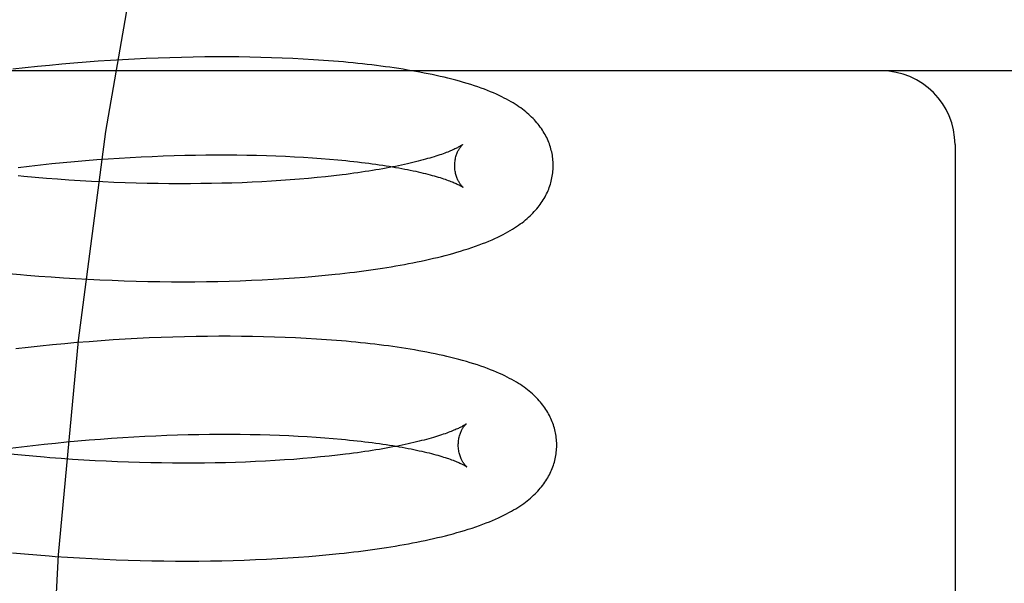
# Model space of a CAD drawing. Header units: inches. Extents: x 0 to 184, y 0 to 119.
# Tile 83 of 113: x 110.35 to 110.55, y 39.832 to 39.946. Entities that reach past the tile are written whole.
import ezdxf

# ---------------------------------------------------------------- set-up
doc = ezdxf.new("R2010")
doc.units = ezdxf.units.IN
doc.header["$LTSCALE"] = 10.121375
doc.header["$MEASUREMENT"] = 0
doc.linetypes.add('HIDDEN', pattern=[0.2, 0.1, -0.1])
doc.layers.add('DEFAULT_2', color=8, linetype='HIDDEN')

msp = doc.modelspace()

# ---------------------------------------------------------------- linework, layer by layer
at = {"layer": 'DEFAULT_2', "color": 8, "linetype": 'HIDDEN'}
for p, q in [((110.36099, 39.93753), (110.35852, 39.93731)), ((110.36346, 39.93772), (110.36099, 39.93753)), ((110.36593, 39.93791), (110.36346, 39.93772)), ((110.36838, 39.93807), (110.36593, 39.93791)), ((110.37082, 39.93822), (110.36838, 39.93807)), ((110.37326, 39.93835), (110.37082, 39.93822)), ((110.37568, 39.93847), (110.37326, 39.93835)), ((110.37809, 39.93856), (110.37568, 39.93847)), ((110.38048, 39.93865), (110.37809, 39.93856)), ((110.38286, 39.93871), (110.38048, 39.93865)), ((110.38521, 39.93876), (110.38286, 39.93871)), ((110.38755, 39.93879), (110.38521, 39.93876)), ((110.38987, 39.93881), (110.38755, 39.93879)), ((110.39217, 39.93881), (110.38987, 39.93881)), ((110.39445, 39.93879), (110.39217, 39.93881)), ((110.3967, 39.93876), (110.39445, 39.93879)), ((110.39893, 39.93871), (110.3967, 39.93876)), ((110.40113, 39.93865), (110.39893, 39.93871)), ((110.4033, 39.93857), (110.40113, 39.93865)), ((110.40545, 39.93848), (110.4033, 39.93857)), ((110.40756, 39.93837), (110.40545, 39.93848)), ((110.40965, 39.93824), (110.40756, 39.93837)), ((110.41171, 39.9381), (110.40965, 39.93824)), ((110.72498, 39.93597), (110.16498, 39.93597)), ((110.35107, 39.93656), (110.34858, 39.93628)), ((110.35355, 39.93683), (110.35107, 39.93656)), ((110.35604, 39.93708), (110.35355, 39.93683)), ((110.35852, 39.93731), (110.35604, 39.93708)), ((110.53998, 39.92097), (110.53998, 39.76347)), ((110.35878, 39.91734), (110.36107, 39.91755)), ((110.36107, 39.91755), (110.36335, 39.91774)), ((110.36335, 39.91774), (110.36563, 39.91792)), ((110.36563, 39.91792), (110.36791, 39.91809)), ((110.36791, 39.91809), (110.37017, 39.91824)), ((110.37017, 39.91824), (110.37243, 39.91837)), ((110.37243, 39.91837), (110.37467, 39.91849)), ((110.37467, 39.91849), (110.3769, 39.91859)), ((110.3769, 39.91859), (110.37911, 39.91868)), ((110.37911, 39.91868), (110.38131, 39.91875)), ((110.38131, 39.91875), (110.38349, 39.91881)), ((110.38349, 39.91881), (110.38565, 39.91886)), ((110.38565, 39.91886), (110.38779, 39.91888)), ((110.38779, 39.91888), (110.3899, 39.9189)), ((110.3899, 39.9189), (110.39199, 39.9189)), ((110.39199, 39.9189), (110.39405, 39.91889)), ((110.39405, 39.91889), (110.39609, 39.91886)), ((110.39609, 39.91886), (110.3981, 39.91882)), ((110.3981, 39.91882), (110.40008, 39.91876)), ((110.40008, 39.91876), (110.40202, 39.9187)), ((110.40202, 39.9187), (110.40393, 39.91862)), ((110.40393, 39.91862), (110.40581, 39.91852)), ((110.40581, 39.91852), (110.40765, 39.91842)), ((110.40765, 39.91842), (110.40945, 39.9183)), ((110.40945, 39.9183), (110.41121, 39.91817)), ((110.41121, 39.91817), (110.41293, 39.91803)), ((110.34962, 39.91635), (110.35191, 39.91662)), ((110.35191, 39.91662), (110.3542, 39.91687)), ((110.3542, 39.91687), (110.35649, 39.91711)), ((110.35649, 39.91711), (110.35878, 39.91734)), ((110.35538, 39.91412), (110.35308, 39.91431)), ((110.35767, 39.91394), (110.35538, 39.91412)), ((110.35997, 39.91378), (110.35767, 39.91394)), ((110.36226, 39.91364), (110.35997, 39.91378)), ((110.36455, 39.91351), (110.36226, 39.91364)), ((110.36683, 39.9134), (110.36455, 39.91351)), ((110.40111, 39.91354), (110.39916, 39.91343)), ((110.40304, 39.91366), (110.40111, 39.91354)), ((110.40493, 39.9138), (110.40304, 39.91366)), ((110.40679, 39.91394), (110.40493, 39.9138)), ((110.4086, 39.9141), (110.40679, 39.91394)), ((110.41038, 39.91427), (110.4086, 39.9141)), ((110.41212, 39.91445), (110.41038, 39.91427)), ((110.41381, 39.91463), (110.41212, 39.91445)), ((110.41546, 39.91483), (110.41381, 39.91463)), ((110.3691, 39.9133), (110.36683, 39.9134)), ((110.37136, 39.91321), (110.3691, 39.9133)), ((110.37361, 39.91314), (110.37136, 39.91321)), ((110.37585, 39.91309), (110.37361, 39.91314)), ((110.37807, 39.91305), (110.37585, 39.91309)), ((110.38028, 39.91303), (110.37807, 39.91305)), ((110.38247, 39.91301), (110.38028, 39.91303)), ((110.38464, 39.91302), (110.38247, 39.91301)), ((110.38679, 39.91304), (110.38464, 39.91302)), ((110.38892, 39.91307), (110.38679, 39.91304)), ((110.39102, 39.91311), (110.38892, 39.91307)), ((110.39309, 39.91317), (110.39102, 39.91311)), ((110.39514, 39.91324), (110.39309, 39.91317)), ((110.39717, 39.91333), (110.39514, 39.91324)), ((110.39916, 39.91343), (110.39717, 39.91333)), ((110.34767, 39.89481), (110.35015, 39.89458)), ((110.35388, 39.89426), (110.35637, 39.89407)), ((110.35637, 39.89407), (110.35885, 39.8939)), ((110.35885, 39.8939), (110.36133, 39.89375)), ((110.36133, 39.89375), (110.3638, 39.89361)), ((110.3638, 39.89361), (110.36626, 39.89349)), ((110.36626, 39.89349), (110.36872, 39.89339)), ((110.39703, 39.8934), (110.39925, 39.8935)), ((110.39925, 39.8935), (110.40145, 39.89362)), ((110.40145, 39.89362), (110.40362, 39.89375)), ((110.40362, 39.89375), (110.40576, 39.89389)), ((110.40576, 39.89389), (110.40788, 39.89406)), ((110.40788, 39.89406), (110.40996, 39.89423)), ((110.40996, 39.89423), (110.41201, 39.89442)), ((110.41201, 39.89442), (110.41404, 39.89463)), ((110.36872, 39.89339), (110.37116, 39.8933)), ((110.37116, 39.8933), (110.3736, 39.89323)), ((110.3736, 39.89323), (110.37602, 39.89317)), ((110.37602, 39.89317), (110.37843, 39.89313)), ((110.37843, 39.89313), (110.38082, 39.89311)), ((110.38082, 39.89311), (110.38319, 39.89311)), ((110.38319, 39.89311), (110.38555, 39.89311)), ((110.38555, 39.89311), (110.38789, 39.89314)), ((110.38789, 39.89314), (110.39021, 39.89318)), ((110.39021, 39.89318), (110.3925, 39.89324)), ((110.3925, 39.89324), (110.39478, 39.89331)), ((110.39478, 39.89331), (110.39703, 39.8934)), ((110.37384, 39.88155), (110.37141, 39.88142)), ((110.37626, 39.88167), (110.37384, 39.88155)), ((110.37867, 39.88177), (110.37626, 39.88167)), ((110.38106, 39.88185), (110.37867, 39.88177)), ((110.38343, 39.88192), (110.38106, 39.88185)), ((110.38579, 39.88197), (110.38343, 39.88192)), ((110.38813, 39.882), (110.38579, 39.88197)), ((110.39045, 39.88202), (110.38813, 39.882)), ((110.39275, 39.88202), (110.39045, 39.88202)), ((110.39502, 39.882), (110.39275, 39.88202)), ((110.39728, 39.88197), (110.39502, 39.882)), ((110.3995, 39.88193), (110.39728, 39.88197)), ((110.4017, 39.88186), (110.3995, 39.88193)), ((110.40388, 39.88179), (110.4017, 39.88186)), ((110.40602, 39.88169), (110.40388, 39.88179)), ((110.40814, 39.88158), (110.40602, 39.88169)), ((110.41023, 39.88146), (110.40814, 39.88158)), ((110.41229, 39.88132), (110.41023, 39.88146)), ((110.35166, 39.87975), (110.34918, 39.87947)), ((110.35414, 39.88002), (110.35166, 39.87975)), ((110.35663, 39.88027), (110.35414, 39.88002)), ((110.3591, 39.88051), (110.35663, 39.88027)), ((110.36158, 39.88072), (110.3591, 39.88051)), ((110.36405, 39.88092), (110.36158, 39.88072)), ((110.36651, 39.88111), (110.36405, 39.88092)), ((110.36896, 39.88127), (110.36651, 39.88111)), ((110.37141, 39.88142), (110.36896, 39.88127)), ((110.37089, 39.86144), (110.37314, 39.86158)), ((110.37314, 39.86158), (110.37539, 39.8617)), ((110.37539, 39.8617), (110.37761, 39.8618)), ((110.37761, 39.8618), (110.37983, 39.86189)), ((110.37983, 39.86189), (110.38203, 39.86196)), ((110.38203, 39.86196), (110.38421, 39.86202)), ((110.38421, 39.86202), (110.38636, 39.86206)), ((110.38636, 39.86206), (110.3885, 39.86209)), ((110.3885, 39.86209), (110.39062, 39.86211)), ((110.39062, 39.86211), (110.39271, 39.86211)), ((110.39271, 39.86211), (110.39477, 39.8621)), ((110.39477, 39.8621), (110.39681, 39.86207)), ((110.39681, 39.86207), (110.39882, 39.86203)), ((110.39882, 39.86203), (110.40079, 39.86197)), ((110.40079, 39.86197), (110.40274, 39.86191)), ((110.40274, 39.86191), (110.40465, 39.86183)), ((110.40465, 39.86183), (110.40653, 39.86173)), ((110.40653, 39.86173), (110.40836, 39.86163)), ((110.40836, 39.86163), (110.41017, 39.86151)), ((110.41017, 39.86151), (110.41193, 39.86138)), ((110.34805, 39.85927), (110.35034, 39.85956)), ((110.35034, 39.85956), (110.35262, 39.85983)), ((110.35262, 39.85983), (110.35491, 39.86008)), ((110.35491, 39.86008), (110.35721, 39.86032)), ((110.35721, 39.86032), (110.3595, 39.86055)), ((110.3595, 39.86055), (110.36179, 39.86076)), ((110.36179, 39.86076), (110.36407, 39.86095)), ((110.36407, 39.86095), (110.36635, 39.86113)), ((110.36635, 39.86113), (110.36862, 39.8613)), ((110.36862, 39.8613), (110.37089, 39.86144)), ((110.41193, 39.86138), (110.41365, 39.86124)), ((110.35036, 39.85783), (110.34807, 39.85806)), ((110.35265, 39.85762), (110.35036, 39.85783)), ((110.35495, 39.85742), (110.35265, 39.85762)), ((110.4111, 39.85748), (110.40932, 39.85731)), ((110.41284, 39.85765), (110.4111, 39.85748)), ((110.41453, 39.85784), (110.41284, 39.85765)), ((110.41618, 39.85804), (110.41453, 39.85784)), ((110.36069, 39.85699), (110.35839, 39.85715)), ((110.36298, 39.85685), (110.36069, 39.85699)), ((110.36527, 39.85672), (110.36298, 39.85685)), ((110.36755, 39.8566), (110.36527, 39.85672)), ((110.36982, 39.85651), (110.36755, 39.8566)), ((110.37208, 39.85642), (110.36982, 39.85651)), ((110.37433, 39.85635), (110.37208, 39.85642)), ((110.37657, 39.8563), (110.37433, 39.85635)), ((110.37879, 39.85626), (110.37657, 39.8563)), ((110.381, 39.85623), (110.37879, 39.85626)), ((110.38319, 39.85622), (110.381, 39.85623)), ((110.38536, 39.85623), (110.38319, 39.85622)), ((110.38751, 39.85625), (110.38536, 39.85623)), ((110.38964, 39.85628), (110.38751, 39.85625)), ((110.39174, 39.85632), (110.38964, 39.85628)), ((110.39381, 39.85638), (110.39174, 39.85632)), ((110.39586, 39.85645), (110.39381, 39.85638)), ((110.39788, 39.85654), (110.39586, 39.85645)), ((110.39988, 39.85664), (110.39788, 39.85654)), ((110.40183, 39.85675), (110.39988, 39.85664)), ((110.40376, 39.85687), (110.40183, 39.85675)), ((110.40565, 39.857), (110.40376, 39.85687)), ((110.40751, 39.85715), (110.40565, 39.857)), ((110.40932, 39.85731), (110.40751, 39.85715)), ((110.34847, 39.83801), (110.35095, 39.83778)), ((110.35095, 39.83778), (110.35344, 39.83757)), ((110.35344, 39.83757), (110.35593, 39.83737)), ((110.4087, 39.83727), (110.41078, 39.83745)), ((110.41078, 39.83745), (110.41283, 39.83764)), ((110.41283, 39.83764), (110.41485, 39.83785)), ((110.35966, 39.83711), (110.36214, 39.83695)), ((110.36214, 39.83695), (110.36461, 39.83682)), ((110.36461, 39.83682), (110.36707, 39.8367)), ((110.36707, 39.8367), (110.36953, 39.83659)), ((110.36953, 39.83659), (110.37198, 39.83651)), ((110.37198, 39.83651), (110.37441, 39.83643)), ((110.37441, 39.83643), (110.37683, 39.83638)), ((110.37683, 39.83638), (110.37924, 39.83634)), ((110.37924, 39.83634), (110.38163, 39.83632)), ((110.38163, 39.83632), (110.38401, 39.83631)), ((110.38401, 39.83631), (110.38637, 39.83632)), ((110.38637, 39.83632), (110.38871, 39.83635)), ((110.38871, 39.83635), (110.39102, 39.83639)), ((110.39102, 39.83639), (110.39332, 39.83645)), ((110.39332, 39.83645), (110.39559, 39.83652)), ((110.39559, 39.83652), (110.39784, 39.83661)), ((110.39784, 39.83661), (110.40007, 39.83671)), ((110.40007, 39.83671), (110.40227, 39.83683)), ((110.40227, 39.83683), (110.40444, 39.83696)), ((110.40444, 39.83696), (110.40658, 39.83711)), ((110.40658, 39.83711), (110.4087, 39.83727))]:
    msp.add_line(p, q, dxfattribs=at)
for points in [[(110.5475, 40.24847), (110.53183, 40.24655), (110.51633, 40.2409), (110.50122, 40.2319), (110.48632, 40.21964), (110.47148, 40.20396), (110.4569, 40.18495), (110.44263, 40.16246), (110.42892, 40.13667), (110.41593, 40.10769), (110.40384, 40.07574), (110.39282, 40.04107), (110.383, 40.00396), (110.37449, 39.96472), (110.3674, 39.92367), (110.36181, 39.88117), (110.35777, 39.83756), (110.35533, 39.79321), (110.35452, 39.74847)], [(110.45834, 39.91686), (110.45834, 39.91715), (110.45832, 39.91748), (110.45829, 39.91782), (110.45826, 39.91815), (110.45822, 39.91849), (110.45817, 39.91882), (110.45811, 39.91915), (110.45804, 39.91949), (110.45796, 39.91981), (110.45787, 39.92014), (110.45778, 39.92047), (110.45767, 39.92079), (110.45756, 39.92112), (110.45744, 39.92144), (110.45731, 39.92176), (110.45717, 39.92207), (110.45702, 39.92239), (110.45686, 39.9227), (110.4567, 39.92301), (110.45652, 39.92332), (110.45634, 39.92363), (110.45614, 39.92394), (110.45594, 39.92424), (110.45573, 39.92454), (110.4555, 39.92484), (110.45527, 39.92514), (110.45503, 39.92543), (110.45478, 39.92572), (110.45452, 39.926), (110.45425, 39.92629), (110.45397, 39.92656), (110.45369, 39.92684), (110.45339, 39.92711), (110.45308, 39.92738), (110.45276, 39.92765), (110.45243, 39.92791), (110.45209, 39.92817), (110.45174, 39.92843), (110.45138, 39.92869), (110.45101, 39.92894), (110.45062, 39.92919), (110.45021, 39.92944), (110.44979, 39.92969), (110.44935, 39.92995), (110.44889, 39.9302), (110.4484, 39.93045), (110.4479, 39.93071), (110.44737, 39.93096), (110.44682, 39.93122), (110.44624, 39.93147), (110.44564, 39.93172), (110.44503, 39.93197), (110.44438, 39.93222), (110.44372, 39.93246), (110.44304, 39.9327), (110.44233, 39.93294), (110.44161, 39.93317), (110.44087, 39.9334), (110.44011, 39.93363), (110.43934, 39.93385), (110.43856, 39.93406), (110.43777, 39.93427), (110.43697, 39.93447), (110.43618, 39.93466), (110.43538, 39.93485), (110.43457, 39.93502), (110.43376, 39.9352), (110.43295, 39.93537), (110.43212, 39.93553), (110.43128, 39.93569), (110.43043, 39.93585), (110.42958, 39.936), (110.42872, 39.93614), (110.42784, 39.93629), (110.42696, 39.93643), (110.42607, 39.93656), (110.42518, 39.93669), (110.42427, 39.93682), (110.42335, 39.93694), (110.42243, 39.93706), (110.4215, 39.93717), (110.42056, 39.93728), (110.41961, 39.93739), (110.41865, 39.93749), (110.41768, 39.93759), (110.41671, 39.93768), (110.41572, 39.93778), (110.41473, 39.93786), (110.41373, 39.93795), (110.41171, 39.9381)], [(110.43994, 39.92098), (110.43993, 39.92097), (110.43991, 39.92096), (110.43988, 39.92094), (110.43985, 39.92091), (110.4398, 39.92088), (110.43975, 39.92084), (110.43968, 39.9208), (110.4396, 39.92075), (110.43951, 39.9207), (110.43942, 39.92064), (110.4393, 39.92057), (110.43918, 39.9205), (110.43904, 39.92043), (110.43889, 39.92035), (110.43873, 39.92027), (110.43855, 39.92018), (110.43836, 39.92009), (110.43816, 39.91999), (110.43794, 39.91989), (110.4377, 39.91979), (110.43745, 39.91969), (110.43719, 39.91958), (110.43691, 39.91947), (110.43662, 39.91935), (110.43631, 39.91924), (110.43599, 39.91912), (110.43565, 39.919), (110.43529, 39.91888), (110.43492, 39.91875), (110.43453, 39.91863), (110.43413, 39.9185), (110.43372, 39.91837), (110.43329, 39.91824), (110.43284, 39.91812), (110.43238, 39.91799), (110.4319, 39.91786), (110.43141, 39.91773), (110.4309, 39.91759), (110.43038, 39.91746), (110.42985, 39.91733), (110.4293, 39.9172), (110.42873, 39.91707), (110.42815, 39.91694), (110.42756, 39.91682), (110.42695, 39.91669), (110.42633, 39.91656), (110.4257, 39.91644), (110.42505, 39.91631), (110.42439, 39.91619), (110.42371, 39.91606), (110.42302, 39.91594), (110.42232, 39.91582), (110.42161, 39.91571), (110.42088, 39.91559), (110.42015, 39.91548), (110.4194, 39.91536), (110.41863, 39.91525), (110.41786, 39.91514), (110.41707, 39.91504), (110.41627, 39.91493), (110.41546, 39.91483)], [(110.43834, 39.91661), (110.43834, 39.91685), (110.43836, 39.91711), (110.43837, 39.91737), (110.4384, 39.91762), (110.43844, 39.91786), (110.43848, 39.9181), (110.43853, 39.91832), (110.43859, 39.91854), (110.43865, 39.91875), (110.43871, 39.91895), (110.43878, 39.91913), (110.43885, 39.91931), (110.43892, 39.91948), (110.439, 39.91963), (110.43907, 39.91978), (110.43914, 39.91992), (110.43922, 39.92004), (110.43929, 39.92016), (110.43936, 39.92027), (110.43942, 39.92037), (110.43949, 39.92046), (110.43955, 39.92054), (110.43961, 39.92062), (110.43966, 39.92069), (110.43971, 39.92075), (110.43976, 39.9208), (110.4398, 39.92085), (110.43984, 39.92089), (110.43987, 39.92092), (110.4399, 39.92094), (110.43992, 39.92096), (110.43993, 39.92097), (110.43994, 39.92098)], [(110.41293, 39.91803), (110.41461, 39.91788), (110.41543, 39.9178), (110.41624, 39.91772), (110.41704, 39.91764), (110.41783, 39.91755), (110.41861, 39.91746), (110.41937, 39.91737), (110.42013, 39.91728), (110.42087, 39.91718), (110.4216, 39.91708), (110.42231, 39.91699), (110.42302, 39.91688), (110.42371, 39.91678), (110.42438, 39.91668), (110.42505, 39.91657), (110.4257, 39.91646), (110.42634, 39.91635), (110.42696, 39.91624), (110.42757, 39.91613), (110.42817, 39.91601), (110.42875, 39.9159), (110.42932, 39.91578), (110.42987, 39.91567), (110.43041, 39.91555), (110.43093, 39.91543), (110.43144, 39.91532), (110.43194, 39.9152), (110.43242, 39.91508), (110.43288, 39.91496), (110.43333, 39.91484), (110.43377, 39.91473), (110.43418, 39.91461), (110.43459, 39.91449), (110.43498, 39.91438), (110.43535, 39.91426), (110.43571, 39.91415), (110.43605, 39.91404), (110.43638, 39.91393), (110.43669, 39.91382), (110.43699, 39.91371), (110.43727, 39.91361), (110.43754, 39.91351), (110.43779, 39.91341), (110.43802, 39.91331), (110.43824, 39.91322), (110.43845, 39.91313), (110.43864, 39.91304), (110.43882, 39.91296), (110.43899, 39.91288), (110.43914, 39.91281), (110.43928, 39.91274), (110.4394, 39.91267), (110.43952, 39.91261), (110.43962, 39.91255), (110.43971, 39.9125), (110.43979, 39.91245), (110.43985, 39.91241), (110.43991, 39.91238), (110.43996, 39.91234), (110.43999, 39.91232), (110.44002, 39.9123), (110.44002, 39.9123)], [(110.41404, 39.89463), (110.41503, 39.89474), (110.41602, 39.89485), (110.41701, 39.89496), (110.41798, 39.89508), (110.41894, 39.8952), (110.4199, 39.89533), (110.42085, 39.89546), (110.42179, 39.89559), (110.42272, 39.89573), (110.42364, 39.89587), (110.42455, 39.89601), (110.42545, 39.89616), (110.42635, 39.89631), (110.42724, 39.89647), (110.42811, 39.89663), (110.42898, 39.89679), (110.42985, 39.89696), (110.4307, 39.89713), (110.43154, 39.8973), (110.43238, 39.89748), (110.4332, 39.89767), (110.43402, 39.89786), (110.43483, 39.89805), (110.43562, 39.89825), (110.43641, 39.89845), (110.43719, 39.89866), (110.43797, 39.89887), (110.43875, 39.89909), (110.43952, 39.89932), (110.44029, 39.89956), (110.44106, 39.8998), (110.44182, 39.90006), (110.44256, 39.90032), (110.44328, 39.90058), (110.44399, 39.90085), (110.44466, 39.90111), (110.4453, 39.90138), (110.44592, 39.90164), (110.44651, 39.90191), (110.44708, 39.90217), (110.44763, 39.90244), (110.44815, 39.9027), (110.44865, 39.90297), (110.44914, 39.90324), (110.4496, 39.9035), (110.45005, 39.90377), (110.45047, 39.90404), (110.45088, 39.90431), (110.45127, 39.90457), (110.45165, 39.90484), (110.45202, 39.90511), (110.45237, 39.90538), (110.45271, 39.90566), (110.45303, 39.90593), (110.45335, 39.90621), (110.45365, 39.90649), (110.45395, 39.90677), (110.45423, 39.90706), (110.4545, 39.90735), (110.45476, 39.90764), (110.45502, 39.90793), (110.45526, 39.90823), (110.45549, 39.90852), (110.45571, 39.90883), (110.45593, 39.90913), (110.45613, 39.90943), (110.45633, 39.90974), (110.45651, 39.91005), (110.45669, 39.91036), (110.45686, 39.91068), (110.45701, 39.91099), (110.45716, 39.91131), (110.4573, 39.91163), (110.45743, 39.91195), (110.45755, 39.91227), (110.45767, 39.91259), (110.45777, 39.91292), (110.45787, 39.91324), (110.45795, 39.91357), (110.45803, 39.9139), (110.4581, 39.91423), (110.45816, 39.91456), (110.45822, 39.9149), (110.45826, 39.91523), (110.45829, 39.91557), (110.45832, 39.9159), (110.45833, 39.91624), (110.45834, 39.91657), (110.45834, 39.91686)], [(110.44002, 39.9123), (110.44004, 39.91229), (110.44005, 39.91228), (110.44004, 39.91228), (110.44003, 39.9123), (110.44001, 39.91231), (110.43998, 39.91234), (110.43995, 39.91237), (110.43991, 39.91241), (110.43987, 39.91245), (110.43982, 39.9125), (110.43977, 39.91256), (110.43971, 39.91263), (110.43965, 39.91271), (110.43958, 39.91279), (110.43952, 39.91288), (110.43945, 39.91298), (110.43938, 39.91308), (110.4393, 39.9132), (110.43923, 39.91332), (110.43915, 39.91346), (110.43907, 39.9136), (110.439, 39.91376), (110.43892, 39.91392), (110.43885, 39.9141), (110.43877, 39.91428), (110.4387, 39.91448), (110.43864, 39.91469), (110.43858, 39.9149), (110.43852, 39.91513), (110.43847, 39.91536), (110.43843, 39.9156), (110.43839, 39.91585), (110.43837, 39.91611), (110.43835, 39.91637), (110.43834, 39.91661)], [(110.35308, 39.91431), (110.35079, 39.91451), (110.34964, 39.91462)], [(110.35015, 39.89458), (110.3514, 39.89447), (110.35388, 39.89426)], [(110.45906, 39.86007), (110.45906, 39.86036), (110.45904, 39.86069), (110.45901, 39.86103), (110.45898, 39.86136), (110.45894, 39.8617), (110.45889, 39.86203), (110.45883, 39.86236), (110.45876, 39.86269), (110.45868, 39.86302), (110.45859, 39.86335), (110.4585, 39.86368), (110.45839, 39.864), (110.45828, 39.86432), (110.45816, 39.86464), (110.45803, 39.86496), (110.45789, 39.86528), (110.45774, 39.86559), (110.45759, 39.86591), (110.45742, 39.86622), (110.45725, 39.86653), (110.45706, 39.86683), (110.45687, 39.86714), (110.45666, 39.86744), (110.45645, 39.86774), (110.45623, 39.86804), (110.456, 39.86834), (110.45576, 39.86863), (110.45551, 39.86892), (110.45525, 39.8692), (110.45498, 39.86949), (110.4547, 39.86977), (110.45441, 39.87005), (110.45411, 39.87032), (110.4538, 39.8706), (110.45347, 39.87087), (110.45314, 39.87113), (110.45279, 39.8714), (110.45243, 39.87166), (110.45206, 39.87192), (110.45168, 39.87218), (110.45128, 39.87244), (110.45086, 39.8727), (110.45043, 39.87295), (110.44997, 39.87321), (110.4495, 39.87346), (110.44901, 39.87372), (110.4485, 39.87397), (110.44797, 39.87423), (110.44742, 39.87448), (110.44684, 39.87473), (110.44625, 39.87498), (110.44563, 39.87522), (110.445, 39.87547), (110.44434, 39.87571), (110.44365, 39.87595), (110.44295, 39.87618), (110.44222, 39.87642), (110.44147, 39.87665), (110.44071, 39.87687), (110.43993, 39.87709), (110.43915, 39.8773), (110.43836, 39.87751), (110.43756, 39.87771), (110.43676, 39.8779), (110.43596, 39.87808), (110.43516, 39.87826), (110.43435, 39.87844), (110.43353, 39.8786), (110.4327, 39.87877), (110.43187, 39.87892), (110.43103, 39.87908), (110.43017, 39.87923), (110.42931, 39.87937), (110.42843, 39.87952), (110.42755, 39.87965), (110.42666, 39.87979), (110.42576, 39.87992), (110.42486, 39.88004), (110.42394, 39.88016), (110.42302, 39.88028), (110.42208, 39.8804), (110.42114, 39.88051), (110.42019, 39.88061), (110.41923, 39.88071), (110.41826, 39.88081), (110.41729, 39.88091), (110.4163, 39.881), (110.41531, 39.88108), (110.41431, 39.88117), (110.41229, 39.88132)], [(110.44066, 39.86419), (110.44065, 39.86418), (110.44063, 39.86417), (110.4406, 39.86415), (110.44057, 39.86412), (110.44052, 39.86409), (110.44047, 39.86405), (110.4404, 39.86401), (110.44032, 39.86396), (110.44024, 39.8639), (110.44014, 39.86385), (110.44002, 39.86378), (110.4399, 39.86371), (110.43976, 39.86364), (110.43961, 39.86356), (110.43945, 39.86348), (110.43927, 39.86339), (110.43908, 39.8633), (110.43888, 39.8632), (110.43866, 39.8631), (110.43842, 39.863), (110.43818, 39.8629), (110.43791, 39.86279), (110.43763, 39.86268), (110.43734, 39.86256), (110.43703, 39.86245), (110.43671, 39.86233), (110.43637, 39.86221), (110.43601, 39.86209), (110.43564, 39.86196), (110.43525, 39.86184), (110.43485, 39.86171), (110.43444, 39.86158), (110.43401, 39.86145), (110.43356, 39.86132), (110.4331, 39.86119), (110.43262, 39.86106), (110.43213, 39.86093), (110.43162, 39.8608), (110.4311, 39.86067), (110.43057, 39.86054), (110.43002, 39.86041), (110.42945, 39.86028), (110.42887, 39.86015), (110.42828, 39.86002), (110.42767, 39.8599), (110.42705, 39.85977), (110.42642, 39.85964), (110.42577, 39.85952), (110.42511, 39.8594), (110.42443, 39.85927), (110.42374, 39.85915), (110.42304, 39.85903), (110.42233, 39.85892), (110.4216, 39.8588), (110.42087, 39.85869), (110.42011, 39.85857), (110.41935, 39.85846), (110.41858, 39.85835), (110.41779, 39.85825), (110.41699, 39.85814), (110.41618, 39.85804)], [(110.43906, 39.85982), (110.43906, 39.86006), (110.43908, 39.86032), (110.4391, 39.86058), (110.43912, 39.86083), (110.43916, 39.86107), (110.4392, 39.86131), (110.43925, 39.86153), (110.43931, 39.86175), (110.43937, 39.86196), (110.43944, 39.86215), (110.4395, 39.86234), (110.43957, 39.86252), (110.43964, 39.86269), (110.43972, 39.86284), (110.43979, 39.86299), (110.43986, 39.86312), (110.43994, 39.86325), (110.44001, 39.86337), (110.44008, 39.86348), (110.44014, 39.86358), (110.44021, 39.86367), (110.44027, 39.86375), (110.44033, 39.86383), (110.44038, 39.8639), (110.44043, 39.86396), (110.44048, 39.86401), (110.44052, 39.86406), (110.44056, 39.8641), (110.44059, 39.86413), (110.44062, 39.86415), (110.44064, 39.86417), (110.44065, 39.86418), (110.44066, 39.86419)], [(110.41365, 39.86124), (110.41533, 39.86109), (110.41615, 39.86101), (110.41696, 39.86093), (110.41776, 39.86085), (110.41855, 39.86076), (110.41933, 39.86067), (110.42009, 39.86058), (110.42085, 39.86049), (110.42159, 39.86039), (110.42231, 39.86029), (110.42303, 39.86019), (110.42373, 39.86009), (110.42443, 39.85999), (110.4251, 39.85988), (110.42577, 39.85978), (110.42642, 39.85967), (110.42706, 39.85956), (110.42768, 39.85945), (110.42829, 39.85934), (110.42889, 39.85922), (110.42947, 39.85911), (110.43004, 39.85899), (110.43059, 39.85888), (110.43113, 39.85876), (110.43165, 39.85864), (110.43216, 39.85852), (110.43266, 39.85841), (110.43314, 39.85829), (110.4336, 39.85817), (110.43405, 39.85805), (110.43449, 39.85793), (110.4349, 39.85782), (110.43531, 39.8577), (110.4357, 39.85759), (110.43607, 39.85747), (110.43643, 39.85736), (110.43677, 39.85725), (110.4371, 39.85714), (110.43741, 39.85703), (110.43771, 39.85692), (110.43799, 39.85682), (110.43826, 39.85672), (110.43851, 39.85662), (110.43874, 39.85652), (110.43896, 39.85643), (110.43917, 39.85634), (110.43936, 39.85625), (110.43954, 39.85617), (110.43971, 39.85609), (110.43986, 39.85602), (110.44, 39.85595), (110.44012, 39.85588), (110.44024, 39.85582), (110.44034, 39.85576), (110.44043, 39.85571), (110.44051, 39.85566), (110.44057, 39.85562), (110.44063, 39.85558), (110.44068, 39.85555), (110.44071, 39.85553), (110.44074, 39.85551), (110.44074, 39.85551)], [(110.41485, 39.83785), (110.41585, 39.83795), (110.41684, 39.83807), (110.41782, 39.83818), (110.41879, 39.8383), (110.41976, 39.83842), (110.42071, 39.83855), (110.42166, 39.83868), (110.4226, 39.83881), (110.42353, 39.83895), (110.42445, 39.83909), (110.42536, 39.83924), (110.42627, 39.83938), (110.42716, 39.83954), (110.42805, 39.83969), (110.42892, 39.83985), (110.42979, 39.84002), (110.43065, 39.84018), (110.4315, 39.84036), (110.43235, 39.84053), (110.43318, 39.84071), (110.43401, 39.8409), (110.43483, 39.84109), (110.43563, 39.84128), (110.43644, 39.84148), (110.43723, 39.84168), (110.43801, 39.84189), (110.43879, 39.84211), (110.43956, 39.84233), (110.44032, 39.84255), (110.44109, 39.84279), (110.44185, 39.84304), (110.4426, 39.84329), (110.44334, 39.84355), (110.44406, 39.84381), (110.44475, 39.84407), (110.44541, 39.84433), (110.44604, 39.84459), (110.44665, 39.84485), (110.44723, 39.84512), (110.4478, 39.84538), (110.44834, 39.84564), (110.44886, 39.84591), (110.44936, 39.84617), (110.44984, 39.84644), (110.45031, 39.84671), (110.45076, 39.84697), (110.45118, 39.84724), (110.45159, 39.84751), (110.45199, 39.84778), (110.45237, 39.84805), (110.45273, 39.84832), (110.45308, 39.84859), (110.45342, 39.84886), (110.45375, 39.84914), (110.45406, 39.84942), (110.45437, 39.8497), (110.45466, 39.84998), (110.45494, 39.85026), (110.45522, 39.85055), (110.45548, 39.85084), (110.45573, 39.85114), (110.45597, 39.85143), (110.45621, 39.85173), (110.45643, 39.85203), (110.45665, 39.85233), (110.45685, 39.85264), (110.45705, 39.85295), (110.45723, 39.85326), (110.45741, 39.85357), (110.45758, 39.85388), (110.45773, 39.8542), (110.45788, 39.85452), (110.45802, 39.85483), (110.45815, 39.85515), (110.45827, 39.85547), (110.45839, 39.8558), (110.45849, 39.85612), (110.45859, 39.85645), (110.45867, 39.85678), (110.45875, 39.85711), (110.45882, 39.85744), (110.45888, 39.85777), (110.45894, 39.8581), (110.45898, 39.85844), (110.45901, 39.85877), (110.45904, 39.85911), (110.45905, 39.85945), (110.45906, 39.85978), (110.45906, 39.86007)], [(110.44074, 39.85551), (110.44076, 39.8555), (110.44077, 39.85549), (110.44076, 39.85549), (110.44075, 39.8555), (110.44073, 39.85552), (110.4407, 39.85555), (110.44067, 39.85558), (110.44063, 39.85562), (110.44059, 39.85566), (110.44054, 39.85571), (110.44049, 39.85577), (110.44043, 39.85584), (110.44037, 39.85591), (110.4403, 39.856), (110.44024, 39.85609), (110.44017, 39.85618), (110.4401, 39.85629), (110.44002, 39.85641), (110.43995, 39.85653), (110.43987, 39.85667), (110.43979, 39.85681), (110.43972, 39.85697), (110.43964, 39.85713), (110.43957, 39.85731), (110.43949, 39.85749), (110.43942, 39.85769), (110.43936, 39.85789), (110.4393, 39.85811), (110.43924, 39.85834), (110.43919, 39.85857), (110.43915, 39.85881), (110.43911, 39.85906), (110.43909, 39.85932), (110.43907, 39.85958), (110.43906, 39.85982)], [(110.35839, 39.85715), (110.3561, 39.85733), (110.35495, 39.85742)], [(110.35593, 39.83737), (110.35717, 39.83728), (110.35966, 39.83711)]]:
    msp.add_lwpolyline(points, dxfattribs=at)
msp.add_arc((110.52498, 39.92097), 0.015, 0, 90, dxfattribs=at)

doc.saveas('drawing.dxf')
